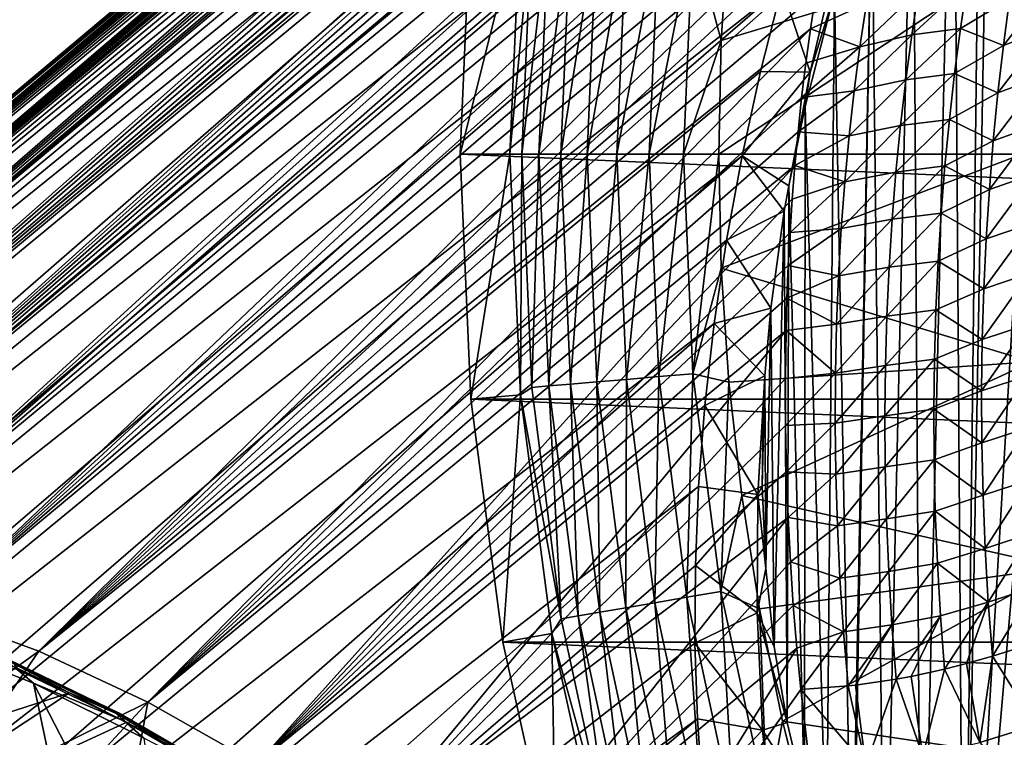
# Model space of a CAD drawing. Header units: metres. Extents: x -82 to 82, y -464 to 32.
# Tile 200 of 256: x -37.59 to -26.21, y -6.74 to 1.56. Entities that reach past the tile are written whole.
import ezdxf

# ---------------------------------------------------------------- set-up
doc = ezdxf.new("R2010")
doc.units = ezdxf.units.M
doc.layers.add('solid_K244121000C07', color=7, linetype='CONTINUOUS')

msp = doc.modelspace()

# ---------------------------------------------------------------- linework, layer by layer
at = {"layer": 'solid_K244121000C07'}
for points in [[(-24.401627, 11.833249, 22.681793), (-24.398397, 11.827691, 22.216713), (-45.731098, -6.064118, 42.259075)], [(-24.424421, 11.809448, 23.200401), (-24.401627, 11.833249, 22.681793), (-45.731098, -6.064118, 42.259075)], [(-24.398397, 11.827691, 22.216713), (-24.411844, 11.797237, 21.796106), (-45.731098, -6.064118, 42.259075)], [(-24.424421, 11.809448, 23.200401), (-45.731098, -6.064118, 42.259075), (-44.964668, -5.53183, 43.586212)], [(-24.411844, 11.797237, 21.796106), (-24.439791, 11.745022, 21.411329), (-45.731098, -6.064118, 42.259075)], [(-24.439791, 11.745022, 21.411329), (-24.480761, 11.672969, 21.054991), (-45.731098, -6.064118, 42.259075)], [(-24.470381, 11.750655, 23.778845), (-24.424421, 11.809448, 23.200401), (-44.964668, -5.53183, 43.586212)], [(-24.542604, 11.651461, 24.4203), (-24.470381, 11.750655, 23.778845), (-44.964668, -5.53183, 43.586212)], [(-24.480761, 11.672969, 21.054991), (-46.38839, -6.726477, 40.931942), (-45.731098, -6.064118, 42.259075)], [(-24.480761, 11.672969, 21.054991), (-24.533873, 11.582016, 20.72121), (-46.38839, -6.726477, 40.931942)], [(-24.589369, 11.585103, 24.765791), (-24.542604, 11.651461, 24.4203), (-44.964668, -5.53183, 43.586212)], [(-24.533873, 11.582016, 20.72121), (-24.598778, 11.472189, 20.404963), (-46.38839, -6.726477, 40.931942)], [(-24.643379, 11.506939, 25.127989), (-24.589369, 11.585103, 24.765791), (-44.964668, -5.53183, 43.586212)], [(-24.643379, 11.506939, 25.127989), (-44.964668, -5.53183, 43.586212), (-44.097301, -5.135405, 44.899044)], [(-24.704929, 11.41628, 25.507605), (-24.643379, 11.506939, 25.127989), (-44.097301, -5.135405, 44.899044)], [(-24.598778, 11.472189, 20.404963), (-24.675718, 11.342587, 20.1021), (-46.38839, -6.726477, 40.931942)], [(-24.774391, 11.312358, 25.90527), (-24.704929, 11.41628, 25.507605), (-44.097301, -5.135405, 44.899044)], [(-24.675718, 11.342587, 20.1021), (-24.765379, 11.191519, 19.809256), (-46.38839, -6.726477, 40.931942)], [(-24.851494, 11.194948, 26.32085), (-24.774391, 11.312358, 25.90527), (-44.097301, -5.135405, 44.899044)], [(-24.765379, 11.191519, 19.809256), (-24.868834, 11.016469, 19.52351), (-46.38839, -6.726477, 40.931942)], [(-24.936701, 11.063038, 26.755774), (-24.851494, 11.194948, 26.32085), (-44.097301, -5.135405, 44.899044)], [(-25.029724, 10.916414, 27.209503), (-24.936701, 11.063038, 26.755774), (-44.097301, -5.135405, 44.899044)], [(-24.868834, 11.016469, 19.52351), (-46.929409, -7.511825, 39.619106), (-46.38839, -6.726477, 40.931942)], [(-24.868834, 11.016469, 19.52351), (-24.987562, 10.814004, 19.242319), (-46.929409, -7.511825, 39.619106)], [(-25.130733, 10.754149, 27.683563), (-25.029724, 10.916414, 27.209503), (-44.097301, -5.135405, 44.899044)], [(-24.987562, 10.814004, 19.242319), (-25.123449, 10.579638, 18.963469), (-46.929409, -7.511825, 39.619106)], [(-25.130733, 10.754149, 27.683563), (-44.097301, -5.135405, 44.899044), (-43.139011, -4.879348, 46.182499)], [(-25.239656, 10.575671, 28.178085), (-25.130733, 10.754149, 27.683563), (-43.139011, -4.879348, 46.182499)], [(-25.123449, 10.579638, 18.963469), (-25.279043, 10.307326, 18.684975), (-46.929409, -7.511825, 39.619106)], [(-25.356323, 10.38034, 28.693632), (-25.239656, 10.575671, 28.178085), (-43.139011, -4.879348, 46.182499)], [(-25.480747, 10.167013, 29.23197), (-25.356323, 10.38034, 28.693632), (-43.139011, -4.879348, 46.182499)], [(-25.279043, 10.307326, 18.684975), (-25.457561, 9.989218, 18.405266), (-46.929409, -7.511825, 39.619106)], [(-25.612631, 9.935311, 29.792303), (-25.480747, 10.167013, 29.23197), (-43.139011, -4.879348, 46.182499)], [(-25.457561, 9.989218, 18.405266), (-47.34798, -8.411093, 38.335655), (-46.929409, -7.511825, 39.619106)], [(-25.457561, 9.989218, 18.405266), (-25.662466, 9.615842, 18.123384), (-47.34798, -8.411093, 38.335655)], [(-25.751869, 9.683619, 30.37759), (-25.612631, 9.935311, 29.792303), (-43.139011, -4.879348, 46.182499)], [(-25.751869, 9.683619, 30.37759), (-43.139011, -4.879348, 46.182499), (-42.099495, -4.766281, 47.423553)], [(-25.898159, 9.411427, 30.986868), (-25.751869, 9.683619, 30.37759), (-42.099495, -4.766281, 47.423553)], [(-25.662466, 9.615842, 18.123384), (-25.896393, 9.17759, 17.839987), (-47.34798, -8.411093, 38.335655)], [(-26.051275, 9.116981, 31.622734), (-25.898159, 9.411427, 30.986868), (-42.099495, -4.766281, 47.423553)], [(-25.896393, 9.17759, 17.839987), (-26.160807, 8.665146, 17.55724), (-47.34798, -8.411093, 38.335655)], [(-26.210972, 8.798468, 32.287189), (-26.051275, 9.116981, 31.622734), (-42.099495, -4.766281, 47.423553)], [(-26.320896, 8.572427, 32.74535), (-26.210972, 8.798468, 32.287189), (-42.099495, -4.766281, 47.423553)], [(-26.160807, 8.665146, 17.55724), (-47.639843, -9.415184, 37.094601), (-47.34798, -8.411093, 38.335655)], [(-26.160807, 8.665146, 17.55724), (-26.304716, 8.378092, 17.417168), (-47.639843, -9.415184, 37.094601)], [(-26.433363, 8.334263, 33.217651), (-26.320896, 8.572427, 32.74535), (-42.099495, -4.766281, 47.423553)], [(-26.304716, 8.378092, 17.417168), (-26.455378, 8.070251, 17.27841), (-47.639843, -9.415184, 37.094601)], [(-26.433363, 8.334263, 33.217651), (-42.099495, -4.766281, 47.423553), (-40.991142, -4.797558, 48.607403)], [(-26.548166, 8.083301, 33.70467), (-26.433363, 8.334263, 33.217651), (-40.991142, -4.797558, 48.607403)], [(-26.455378, 8.070251, 17.27841), (-47.801502, -10.512129, 35.910748), (-47.639843, -9.415184, 37.094601)], [(-26.455378, 8.070251, 17.27841), (-26.981066, 6.940183, 16.858562), (-47.801502, -10.512129, 35.910748)], [(-26.665228, 7.819962, 34.204121), (-26.548166, 8.083301, 33.70467), (-40.991142, -4.797558, 48.607403)], [(-26.784428, 7.542517, 34.718868), (-26.665228, 7.819962, 34.204121), (-40.991142, -4.797558, 48.607403)], [(-26.905571, 7.248824, 35.252247), (-26.784428, 7.542517, 34.718868), (-40.991142, -4.797558, 48.607403)], [(-26, 0, 15), (-26.351919, 6.691378, 15), (-25.948069, 7.577248, 15)], [(-27.029257, 6.936997, 35.805786), (-26.905571, 7.248824, 35.252247), (-40.991142, -4.797558, 48.607403)], [(-26.981066, 6.940183, 16.858562), (-27.270811, 6.273066, 16.661049), (-47.801502, -10.512129, 35.910748)], [(-27.154902, 6.607537, 36.376919), (-27.029257, 6.936997, 35.805786), (-40.991142, -4.797558, 48.607403)], [(-27.154902, 6.607537, 36.376919), (-40.991142, -4.797558, 48.607403), (-39.825054, -4.972824, 49.72224)], [(-27.280506, 6.261749, 36.962692), (-27.154902, 6.607537, 36.376919), (-39.825054, -4.972824, 49.72224)], [(-26.675877, -11.415083, 15), (-26.467833, 6.430616, 15), (-26.351919, 6.691378, 15)], [(-26, 0, 15), (-26.675877, -11.415083, 15), (-26.351919, 6.691378, 15)], [(-26.675877, -11.415083, 15), (-26.794054, 5.679936, 15), (-26.467833, 6.430616, 15)], [(-27.270811, 6.273066, 16.661049), (-27.577209, 5.525727, 16.473501), (-47.801502, -10.512129, 35.910748)], [(-27.404696, 5.899849, 37.561852), (-27.280506, 6.261749, 36.962692), (-39.825054, -4.972824, 49.72224)], [(-27.530014, 5.515538, 38.182354), (-27.404696, 5.899849, 37.561852), (-39.825054, -4.972824, 49.72224)], [(-27.169439, -10.622881, 15), (-27.265537, 4.523023, 15), (-26.794054, 5.679936, 15)], [(-26.675877, -11.415083, 15), (-27.169439, -10.622881, 15), (-26.794054, 5.679936, 15)], [(-27.577209, 5.525727, 16.473501), (-47.83139, -11.690938, 34.79591), (-47.801502, -10.512129, 35.910748)], [(-27.577209, 5.525727, 16.473501), (-27.891768, 4.703267, 16.300262), (-47.83139, -11.690938, 34.79591)], [(-27.653309, 5.115703, 38.811592), (-27.530014, 5.515538, 38.182354), (-39.825054, -4.972824, 49.72224)], [(-27.653309, 5.115703, 38.811592), (-39.825054, -4.972824, 49.72224), (-38.614853, -5.290107, 50.754963)], [(-27.770199, 4.710976, 39.432693), (-27.653309, 5.115703, 38.811592), (-38.614853, -5.290107, 50.754963)], [(-27.891768, 4.703267, 16.300262), (-28.20542, 3.814067, 16.145849), (-47.83139, -11.690938, 34.79591)], [(-27.879026, 4.306142, 40.038727), (-27.770199, 4.710976, 39.432693), (-38.614853, -5.290107, 50.754963)], [(-27.594198, -9.833681, 15), (-27.741064, 3.22494, 15), (-27.265537, 4.523023, 15)], [(-27.169439, -10.622881, 15), (-27.594198, -9.833681, 15), (-27.265537, 4.523023, 15)], [(-27.982317, 3.895262, 40.638336), (-27.879026, 4.306142, 40.038727), (-38.614853, -5.290107, 50.754963)], [(-28.078856, 3.482393, 41.225742), (-27.982317, 3.895262, 40.638336), (-38.614853, -5.290107, 50.754963)], [(-28.20542, 3.814067, 16.145849), (-47.729076, -12.937846, 33.763187), (-47.83139, -11.690938, 34.79591)], [(-28.20542, 3.814067, 16.145849), (-28.503876, 2.88458, 16.015358), (-47.729076, -12.937846, 33.763187)], [(-28.078856, 3.482393, 41.225742), (-38.614853, -5.290107, 50.754963), (-37.373409, -5.745938, 51.694687)], [(-28.167398, 3.072135, 41.794968), (-28.078856, 3.482393, 41.225742), (-37.373409, -5.745938, 51.694687)], [(-27.972286, -9.004754, 15), (-28.171867, 1.863016, 15), (-27.741064, 3.22494, 15)], [(-27.957243, -9.040811, 15), (-27.972286, -9.004754, 15), (-27.741064, 3.22494, 15)], [(-27.594198, -9.833681, 15), (-27.957243, -9.040811, 15), (-27.741064, 3.22494, 15)], [(-28.248291, 2.664595, 42.346478), (-28.167398, 3.072135, 41.794968), (-37.373409, -5.745938, 51.694687)], [(-28.503876, 2.88458, 16.015358), (-28.778862, 1.928971, 15.909184), (-47.729076, -12.937846, 33.763187)], [(-32.5, 0, -289), (-32.376324, 2.832587, -289), (32.5, 0, -289)], [(-31.803217, 2.782417, -286.852966), (-32.376324, 2.832587, -289), (-32.5, 0, -289)], [(-31.803217, 2.782417, -286.852966), (-32.5, 0, -289), (-31.9247, 0, -286.852966)], [(-32.376324, 2.832587, -289), (32.376324, 2.832587, -289), (32.5, 0, -289)], [(-31.67354, 2.695816, -286.470459), (-31.803217, 2.782417, -286.852966), (-31.9247, 0, -286.852966)], [(-28.322199, 2.258676, 42.882233), (-28.248291, 2.664595, 42.346478), (-37.373409, -5.745938, 51.694687)], [(-31.67354, 2.695816, -286.470459), (-31.9247, 0, -286.852966), (-31.788057, 0, -286.470459)], [(-31.67354, 2.695816, -286.470459), (-31.788057, 0, -286.470459), (-31.475893, 2.678993, -286.112762)], [(-31.475893, 2.678993, -286.112762), (-31.788057, 0, -286.470459), (-31.589695, 0, -286.112762)], [(-31.475893, 2.678993, -286.112762), (-31.589695, 0, -286.112762), (-31.222776, 2.65745, -285.792206)], [(-31.222776, 2.65745, -285.792206), (-31.589695, 0, -286.112762), (-31.335665, 0, -285.792206)], [(-31.222776, 2.65745, -285.792206), (-31.335665, 0, -285.792206), (-30.920967, 2.631762, -285.517365)], [(-30.920967, 2.631762, -285.517365), (-31.335665, 0, -285.792206), (-31.032763, 0, -285.517365)], [(-30.920967, 2.631762, -285.517365), (-31.032763, 0, -285.517365), (-30.578541, 2.602618, -285.295593)], [(-29.809347, 2.537149, -285.033386), (-29.480509, 1.316431, -285), (-29.392132, 2.63364, -285)], [(-25.889088, 2.398989, -285), (-29.392132, 2.63364, -285), (-29.480509, 1.316431, -285)], [(-30.578541, 2.602618, -285.295593), (-31.032763, 0, -285.517365), (-30.689098, 0, -285.295593)], [(-30.578541, 2.602618, -285.295593), (-30.689098, 0, -285.295593), (-30.204666, 2.570796, -285.132813)], [(-30.204666, 2.570796, -285.132813), (-30.689098, 0, -285.295593), (-30.313871, 0, -285.132813)], [(-30.204666, 2.570796, -285.132813), (-30.313871, 0, -285.132813), (-29.809347, 2.537149, -285.033386)], [(-29.809347, 2.537149, -285.033386), (-30.313871, 0, -285.132813), (-29.917124, 0, -285.033386)], [(-29.809347, 2.537149, -285.033386), (-29.917124, 0, -285.033386), (-29.480509, 1.316431, -285)], [(-25.889088, 2.398989, -285), (-29.480509, 1.316431, -285), (-29.509886, 0, -285)], [(-26, 0, -285), (-25.889088, 2.398989, -285), (-29.509886, 0, -285)], [(-28.389324, 1.854541, 43.402477), (-28.322199, 2.258676, 42.882233), (-37.373409, -5.745938, 51.694687)], [(-28.451332, 0.94944, 15.052127), (-28.778862, 1.928971, 15.909184), (-28.150736, 2.244538, 15.151555)], [(-28.451332, 0.94944, 15.052127), (-28.150736, 2.244538, 15.151555), (-28.171867, 1.863016, 15)], [(-27.277327, 1.381015, 44.364529), (-26.713587, 1.456798, 44.60236), (-26.637508, 1.971899, 44.037006)], [(-27.199718, 1.892516, 43.777458), (-27.277327, 1.381015, 44.364529), (-26.637508, 1.971899, 44.037006)], [(-26.147585, 1.797164, 44.64867), (-26.637508, 1.971899, 44.037006), (-26.713587, 1.456798, 44.60236)], [(-25.641649, 2.00355, 44.925224), (-26.147585, 1.797164, 44.64867), (-26.218346, 1.257059, 45.206375)], [(-25.708712, 1.456819, 45.467117), (-25.641649, 2.00355, 44.925224), (-26.218346, 1.257059, 45.206375)], [(-28.778862, 1.928971, 15.909184), (-47.495743, -14.239585, 32.823467), (-47.729076, -12.937846, 33.763187)], [(-28.778862, 1.928971, 15.909184), (-29.025888, 0.956961, 15.827845), (-47.495743, -14.239585, 32.823467)], [(-28.449827, 1.452415, 43.907356), (-28.389324, 1.854541, 43.402477), (-37.373409, -5.745938, 51.694687)], [(-28.451332, 0.94944, 15.052127), (-29.025888, 0.956961, 15.827845), (-28.778862, 1.928971, 15.909184)], [(-28.263844, -8.237563, 15), (-28.511147, 0.552625, 15), (-28.171867, 1.863016, 15)], [(-28.451332, 0.94944, 15.052127), (-28.171867, 1.863016, 15), (-28.511147, 0.552625, 15)], [(-27.803118, 1.745942, 43.694775), (-28.389324, 1.854541, 43.402477), (-28.449827, 1.452415, 43.907356)], [(-27.972286, -9.004754, 15), (-28.263844, -8.237563, 15), (-28.171867, 1.863016, 15)], [(-27.877563, 1.24387, 44.293209), (-27.277327, 1.381015, 44.364529), (-27.199718, 1.892516, 43.777458)], [(-27.877563, 1.24387, 44.293209), (-27.199718, 1.892516, 43.777458), (-27.803118, 1.745942, 43.694775)], [(-27.877563, 1.24387, 44.293209), (-27.803118, 1.745942, 43.694775), (-28.449827, 1.452415, 43.907356)], [(-26.218346, 1.257059, 45.206375), (-26.147585, 1.797164, 44.64867), (-26.713587, 1.456798, 44.60236)], [(-28.449827, 1.452415, 43.907356), (-37.373409, -5.745938, 51.694687), (-36.11409, -6.335505, 52.531193)], [(-28.503828, 1.052712, 44.396774), (-28.449827, 1.452415, 43.907356), (-36.11409, -6.335505, 52.531193)], [(-27.877563, 1.24387, 44.293209), (-28.449827, 1.452415, 43.907356), (-28.503828, 1.052712, 44.396774)], [(-27.944056, 0.732742, 44.884087), (-27.347015, 0.861044, 44.943768), (-27.277327, 1.381015, 44.364529)], [(-27.944056, 0.732742, 44.884087), (-27.277327, 1.381015, 44.364529), (-27.877563, 1.24387, 44.293209)], [(-27.347015, 0.861044, 44.943768), (-26.781984, 0.934028, 45.159744), (-26.713587, 1.456798, 44.60236)], [(-27.277327, 1.381015, 44.364529), (-27.347015, 0.861044, 44.943768), (-26.713587, 1.456798, 44.60236)], [(-26.218346, 1.257059, 45.206375), (-26.713587, 1.456798, 44.60236), (-26.781984, 0.934028, 45.159744)], [(-25.708712, 1.456819, 45.467117), (-26.218346, 1.257059, 45.206375), (-26.281004, 0.709513, 45.755093)], [(-25.767849, 0.903308, 45.999844), (-25.708712, 1.456819, 45.467117), (-26.281004, 0.709513, 45.755093)], [(-29.917124, 0, -285.033386), (-29.509886, 0, -285), (-29.480509, 1.316431, -285)], [(-26.281004, 0.709513, 45.755093), (-26.218346, 1.257059, 45.206375), (-26.781984, 0.934028, 45.159744)], [(-27.877563, 1.24387, 44.293209), (-28.503828, 1.052712, 44.396774), (-28.551649, 0.655536, 44.871014)], [(-27.944056, 0.732742, 44.884087), (-27.877563, 1.24387, 44.293209), (-28.551649, 0.655536, 44.871014)], [(-28.551649, 0.655536, 44.871014), (-28.503828, 1.052712, 44.396774), (-36.11409, -6.335505, 52.531193)], [(-29.025888, 0.956961, 15.827845), (-29.240036, -0.018982, 15.770279), (-47.495743, -14.239585, 32.823467)], [(-28.451332, 0.94944, 15.052127), (-29.240036, -0.018982, 15.770279), (-29.025888, 0.956961, 15.827845)], [(-28.451332, 0.94944, 15.052127), (-28.699934, -0.365102, 15), (-29.240036, -0.018982, 15.770279)], [(-28.451332, 0.94944, 15.052127), (-28.511147, 0.552625, 15), (-28.699934, -0.365102, 15)], [(-27.408514, 0.332473, 45.514572), (-26.842436, 0.403481, 45.708576), (-26.781984, 0.934028, 45.159744)], [(-27.347015, 0.861044, 44.943768), (-27.408514, 0.332473, 45.514572), (-26.781984, 0.934028, 45.159744)], [(-26.281004, 0.709513, 45.755093), (-26.781984, 0.934028, 45.159744), (-26.842436, 0.403481, 45.708576)], [(-28.00234, 0.212414, 45.466805), (-27.408514, 0.332473, 45.514572), (-27.347015, 0.861044, 44.943768)], [(-28.00234, 0.212414, 45.466805), (-27.347015, 0.861044, 44.943768), (-27.944056, 0.732742, 44.884087)], [(-25.767849, 0.903308, 45.999844), (-26.281004, 0.709513, 45.755093), (-26.335264, 0.154442, 46.294182)], [(-25.818766, 0.342955, 46.522793), (-25.767849, 0.903308, 45.999844), (-26.335264, 0.154442, 46.294182)], [(-27.944056, 0.732742, 44.884087), (-28.551649, 0.655536, 44.871014), (-28.593615, 0.260947, 45.330395)], [(-28.00234, 0.212414, 45.466805), (-27.944056, 0.732742, 44.884087), (-28.593615, 0.260947, 45.330395)], [(-26.335264, 0.154442, 46.294182), (-26.281004, 0.709513, 45.755093), (-26.842436, 0.403481, 45.708576)], [(-28.593615, 0.260947, 45.330395), (-28.551649, 0.655536, 44.871014), (-36.11409, -6.335505, 52.531193)], [(-28.517502, -7.416567, 15), (-28.699934, -0.365102, 15), (-28.511147, 0.552625, 15)], [(-28.263844, -8.237563, 15), (-28.517502, -7.416567, 15), (-28.511147, 0.552625, 15)], [(-27.46155, -0.204816, 46.076317), (-26.894669, -0.134934, 46.248245), (-26.842436, 0.403481, 45.708576)], [(-27.408514, 0.332473, 45.514572), (-27.46155, -0.204816, 46.076317), (-26.842436, 0.403481, 45.708576)], [(-26.335264, 0.154442, 46.294182), (-26.842436, 0.403481, 45.708576), (-26.894669, -0.134934, 46.248245)], [(-25.818766, 0.342955, 46.522793), (-26.335264, 0.154442, 46.294182), (-26.380829, -0.408217, 46.822933)], [(-25.86116, -0.224281, 47.035259), (-25.818766, 0.342955, 46.522793), (-26.380829, -0.408217, 46.822933)], [(-28.629801, -0.130727, 45.774937), (-28.593615, 0.260947, 45.330395), (-36.11409, -6.335505, 52.531193)], [(-28.00234, 0.212414, 45.466805), (-28.593615, 0.260947, 45.330395), (-28.629801, -0.130727, 45.774937)], [(-28.052147, -0.317253, 46.040737), (-27.46155, -0.204816, 46.076317), (-27.408514, 0.332473, 45.514572)], [(-28.052147, -0.317253, 46.040737), (-27.408514, 0.332473, 45.514572), (-28.00234, 0.212414, 45.466805)], [(-28.052147, -0.317253, 46.040737), (-28.00234, 0.212414, 45.466805), (-28.629801, -0.130727, 45.774937)], [(-26.380829, -0.408217, 46.822933), (-26.335264, 0.154442, 46.294182), (-26.894669, -0.134934, 46.248245)], [(32.376324, -2.832587, -289), (-32.5, 0, -289), (32.5, 0, -289)], [(32.376324, -2.832587, -289), (-32.376324, -2.832587, -289), (-32.5, 0, -289)], [(-31.9247, 0, -286.852966), (-32.5, 0, -289), (-32.376324, -2.832587, -289)], [(-31.803217, -2.782414, -286.852966), (-31.9247, 0, -286.852966), (-32.376324, -2.832587, -289)], [(-31.788057, 0, -286.470459), (-31.9247, 0, -286.852966), (-31.803217, -2.782414, -286.852966)], [(-29.917124, 0, -285.033386), (-29.809347, -2.537149, -285.033386), (-29.509886, 0, -285)], [(-29.809347, -2.537149, -285.033386), (-29.480511, -1.31641, -285), (-29.509886, 0, -285)], [(-26, 0, -285), (-29.509886, 0, -285), (-29.480511, -1.31641, -285)], [(-25.889088, -2.398989, -285), (-26, 0, -285), (-29.480511, -1.31641, -285)], [(-26, 0, 15), (-25.889088, -2.398989, 15), (-26.675877, -11.415083, 15)], [(-29.240036, -0.018982, 15.770279), (-47.133812, -15.58215, 31.986959), (-47.495743, -14.239585, 32.823467)], [(-29.240036, -0.018982, 15.770279), (-29.419197, -0.991551, 15.73525), (-47.133812, -15.58215, 31.986959)], [(-31.788057, 0, -286.470459), (-31.803217, -2.782414, -286.852966), (-31.67354, -2.695816, -286.470459)], [(-31.788057, 0, -286.470459), (-31.67354, -2.695816, -286.470459), (-31.589695, 0, -286.112762)], [(-31.67354, -2.695816, -286.470459), (-31.475893, -2.678993, -286.112762), (-31.589695, 0, -286.112762)], [(-31.589695, 0, -286.112762), (-31.475893, -2.678993, -286.112762), (-31.335665, 0, -285.792206)], [(-31.475893, -2.678993, -286.112762), (-31.222776, -2.65745, -285.792206), (-31.335665, 0, -285.792206)], [(-31.335665, 0, -285.792206), (-31.222776, -2.65745, -285.792206), (-31.032763, 0, -285.517365)], [(-31.222776, -2.65745, -285.792206), (-30.920967, -2.631762, -285.517365), (-31.032763, 0, -285.517365)], [(-31.032763, 0, -285.517365), (-30.920967, -2.631762, -285.517365), (-30.689098, 0, -285.295593)], [(-30.920967, -2.631762, -285.517365), (-30.578541, -2.602618, -285.295593), (-30.689098, 0, -285.295593)], [(-30.689098, 0, -285.295593), (-30.578541, -2.602618, -285.295593), (-30.313871, 0, -285.132813)], [(-30.578541, -2.602618, -285.295593), (-30.204666, -2.570796, -285.132813), (-30.313871, 0, -285.132813)], [(-30.313871, 0, -285.132813), (-30.204666, -2.570796, -285.132813), (-29.917124, 0, -285.033386)], [(-30.204666, -2.570796, -285.132813), (-29.809347, -2.537149, -285.033386), (-29.917124, 0, -285.033386)], [(-29.240036, -0.018982, 15.770279), (-28.751886, -0.657984, 15), (-29.419197, -0.991551, 15.73525)], [(-29.240036, -0.018982, 15.770279), (-28.699934, -0.365102, 15), (-28.751886, -0.657984, 15)], [(-28.629801, -0.130727, 45.774937), (-36.11409, -6.335505, 52.531193), (-34.851673, -7.051794, 53.254757)], [(-28.660334, -0.519184, 46.204697), (-28.629801, -0.130727, 45.774937), (-34.851673, -7.051794, 53.254757)], [(-28.052147, -0.317253, 46.040737), (-28.629801, -0.130727, 45.774937), (-28.660334, -0.519184, 46.204697)], [(-28.093203, -0.856394, 46.605183), (-27.50584, -0.750933, 46.628284), (-27.46155, -0.204816, 46.076317)], [(-28.093203, -0.856394, 46.605183), (-27.46155, -0.204816, 46.076317), (-28.052147, -0.317253, 46.040737)], [(-27.50584, -0.750933, 46.628284), (-26.938408, -0.681299, 46.778057), (-26.894669, -0.134934, 46.248245)], [(-27.46155, -0.204816, 46.076317), (-27.50584, -0.750933, 46.628284), (-26.894669, -0.134934, 46.248245)], [(-26.380829, -0.408217, 46.822933), (-26.894669, -0.134934, 46.248245), (-26.938408, -0.681299, 46.778057)], [(-25.86116, -0.224281, 47.035259), (-26.380829, -0.408217, 46.822933), (-26.417395, -0.978508, 47.340576)], [(-25.89473, -0.798415, 47.536491), (-25.86116, -0.224281, 47.035259), (-26.417395, -0.978508, 47.340576)], [(-28.052147, -0.317253, 46.040737), (-28.660334, -0.519184, 46.204697), (-28.685604, -0.904417, 46.620045)], [(-28.093203, -0.856394, 46.605183), (-28.052147, -0.317253, 46.040737), (-28.685604, -0.904417, 46.620045)], [(-28.719629, -6.571937, 15), (-28.751886, -0.657984, 15), (-28.699934, -0.365102, 15)], [(-28.517502, -7.416567, 15), (-28.719629, -6.571937, 15), (-28.699934, -0.365102, 15)], [(-26.417395, -0.978508, 47.340576), (-26.380829, -0.408217, 46.822933), (-26.938408, -0.681299, 46.778057)], [(-28.685604, -0.904417, 46.620045), (-28.660334, -0.519184, 46.204697), (-34.851673, -7.051794, 53.254757)], [(-29.419197, -0.991551, 15.73525), (-28.751886, -0.657984, 15), (-28.907841, -1.780379, 15)], [(-28.870071, -5.698134, 15), (-28.907841, -1.780379, 15), (-28.751886, -0.657984, 15)], [(-28.719629, -6.571937, 15), (-28.870071, -5.698134, 15), (-28.751886, -0.657984, 15)], [(-27.541098, -1.305976, 47.16972), (-26.97337, -1.235675, 47.297276), (-26.938408, -0.681299, 46.778057)], [(-27.50584, -0.750933, 46.628284), (-27.541098, -1.305976, 47.16972), (-26.938408, -0.681299, 46.778057)], [(-26.417395, -0.978508, 47.340576), (-26.938408, -0.681299, 46.778057), (-26.97337, -1.235675, 47.297276)], [(-28.125219, -1.405135, 47.159386), (-27.541098, -1.305976, 47.16972), (-27.50584, -0.750933, 46.628284)], [(-28.125219, -1.405135, 47.159386), (-27.50584, -0.750933, 46.628284), (-28.093203, -0.856394, 46.605183)], [(-28.705938, -1.286369, 47.021301), (-28.685604, -0.904417, 46.620045), (-34.851673, -7.051794, 53.254757)], [(-28.093203, -0.856394, 46.605183), (-28.685604, -0.904417, 46.620045), (-28.705938, -1.286369, 47.021301)], [(-28.125219, -1.405135, 47.159386), (-28.093203, -0.856394, 46.605183), (-28.705938, -1.286369, 47.021301)], [(-25.89473, -0.798415, 47.536491), (-26.417395, -0.978508, 47.340576), (-26.444653, -1.556442, 47.846252)], [(-25.919168, -1.379429, 48.025646), (-25.89473, -0.798415, 47.536491), (-26.444653, -1.556442, 47.846252)], [(-29.419197, -0.991551, 15.73525), (-29.562916, -1.955799, 15.721911), (-47.133812, -15.58215, 31.986959)], [(-29.419197, -0.991551, 15.73525), (-28.907841, -1.780379, 15), (-29.562916, -1.955799, 15.721911)], [(-26.444653, -1.556442, 47.846252), (-26.417395, -0.978508, 47.340576), (-26.97337, -1.235675, 47.297276)], [(-27.567017, -1.870021, 47.699772), (-26.999262, -1.7981, 47.805077), (-26.97337, -1.235675, 47.297276)], [(-27.541098, -1.305976, 47.16972), (-27.567017, -1.870021, 47.699772), (-26.97337, -1.235675, 47.297276)], [(-26.444653, -1.556442, 47.846252), (-26.97337, -1.235675, 47.297276), (-26.999262, -1.7981, 47.805077)], [(-28.721222, -1.66459, 47.408352), (-28.705938, -1.286369, 47.021301), (-34.851673, -7.051794, 53.254757)], [(-29.809347, -2.537149, -285.033386), (-29.392134, -2.633607, -285), (-29.480511, -1.31641, -285)], [(-25.889088, -2.398989, -285), (-29.480511, -1.31641, -285), (-29.392134, -2.633607, -285)], [(-28.125219, -1.405135, 47.159386), (-28.705938, -1.286369, 47.021301), (-28.721222, -1.66459, 47.408352)], [(-28.147894, -1.96359, 47.702515), (-27.567017, -1.870021, 47.699772), (-27.541098, -1.305976, 47.16972)], [(-28.147894, -1.96359, 47.702515), (-27.541098, -1.305976, 47.16972), (-28.125219, -1.405135, 47.159386)], [(-28.147894, -1.96359, 47.702515), (-28.125219, -1.405135, 47.159386), (-28.721222, -1.66459, 47.408352)], [(-25.919168, -1.379429, 48.025646), (-26.444653, -1.556442, 47.846252), (-26.462282, -2.141993, 48.339035)], [(-25.934155, -1.967261, 48.501812), (-25.919168, -1.379429, 48.025646), (-26.462282, -2.141993, 48.339035)], [(-26.462282, -2.141993, 48.339035), (-26.444653, -1.556442, 47.846252), (-26.999262, -1.7981, 47.805077)], [(-28.731747, -2.038987, 47.781483), (-28.721222, -1.66459, 47.408352), (-34.851673, -7.051794, 53.254757)], [(-28.147894, -1.96359, 47.702515), (-28.721222, -1.66459, 47.408352), (-28.731747, -2.038987, 47.781483)], [(-29.562916, -1.955799, 15.721911), (-28.907841, -1.780379, 15), (-28.975538, -2.560683, 15)], [(-28.967525, -4.788935, 15), (-28.975538, -2.560683, 15), (-28.907841, -1.780379, 15)], [(-28.870071, -5.698134, 15), (-28.967525, -4.788935, 15), (-28.907841, -1.780379, 15)], [(-27.583279, -2.443122, 48.217533), (-27.015781, -2.368582, 48.300571), (-26.999262, -1.7981, 47.805077)], [(-27.567017, -1.870021, 47.699772), (-27.583279, -2.443122, 48.217533), (-26.999262, -1.7981, 47.805077)], [(-26.462282, -2.141993, 48.339035), (-26.999262, -1.7981, 47.805077), (-27.015781, -2.368582, 48.300571)], [(-28.160904, -2.531855, 48.233669), (-27.583279, -2.443122, 48.217533), (-27.567017, -1.870021, 47.699772)], [(-28.160904, -2.531855, 48.233669), (-27.567017, -1.870021, 47.699772), (-28.147894, -1.96359, 47.702515)], [(-29.562916, -1.955799, 15.721911), (-46.647621, -16.949772, 31.263393), (-47.133812, -15.58215, 31.986959)], [(-29.562916, -1.955799, 15.721911), (-29.670658, -2.906637, 15.728761), (-46.647621, -16.949772, 31.263393)], [(-28.731747, -2.038987, 47.781483), (-34.851673, -7.051794, 53.254757), (-33.598278, -7.887992, 53.858376)], [(-28.739471, -2.593437, 48.315926), (-28.731747, -2.038987, 47.781483), (-33.598278, -7.887992, 53.858376)], [(-29.562916, -1.955799, 15.721911), (-28.975538, -2.560683, 15), (-29.670658, -2.906637, 15.728761)], [(-28.160904, -2.531855, 48.233669), (-28.731747, -2.038987, 47.781483), (-28.739471, -2.593437, 48.315926)], [(-28.160904, -2.531855, 48.233669), (-28.147894, -1.96359, 47.702515), (-28.731747, -2.038987, 47.781483)], [(-25.934155, -1.967261, 48.501812), (-26.462282, -2.141993, 48.339035), (-26.469952, -2.73509, 48.817894)], [(-25.939373, -2.5618, 48.963982), (-25.934155, -1.967261, 48.501812), (-26.469952, -2.73509, 48.817894)], [(-26.469952, -2.73509, 48.817894), (-26.462282, -2.141993, 48.339035), (-27.015781, -2.368582, 48.300571)], [(-27.589546, -3.025298, 48.721992), (-27.022608, -2.947088, 48.782776), (-27.015781, -2.368582, 48.300571)], [(-27.583279, -2.443122, 48.217533), (-27.589546, -3.025298, 48.721992), (-27.015781, -2.368582, 48.300571)], [(-26.469952, -2.73509, 48.817894), (-27.015781, -2.368582, 48.300571), (-27.022608, -2.947088, 48.782776)], [(-25.889088, -2.398989, -285), (-29.392134, -2.633607, -285), (-29.244589, -3.948099, -285)], [(-25.557297, -4.777509, -285), (-25.889088, -2.398989, -285), (-29.244589, -3.948099, -285)], [(-28.163906, -3.110002, 48.75185), (-27.589546, -3.025298, 48.721992), (-27.583279, -2.443122, 48.217533)], [(-28.163906, -3.110002, 48.75185), (-27.583279, -2.443122, 48.217533), (-28.160904, -2.531855, 48.233669)], [(-25.889088, -2.398989, 15), (-25.842892, -12.551322, 15), (-26.675877, -11.415083, 15)], [(-28.737574, -3.138461, 48.820267), (-28.739471, -2.593437, 48.315926), (-33.598278, -7.887992, 53.858376)], [(-30.920967, -2.631762, -285.517365), (-30.586384, -5.244562, -285.517365), (-30.578541, -2.602618, -285.295593)], [(-30.586384, -5.244562, -285.517365), (-30.247663, -5.186483, -285.295593), (-30.578541, -2.602618, -285.295593)], [(-30.578541, -2.602618, -285.295593), (-30.247663, -5.186483, -285.295593), (-30.204666, -2.570796, -285.132813)], [(-30.247663, -5.186483, -285.295593), (-29.877834, -5.123069, -285.132813), (-30.204666, -2.570796, -285.132813)], [(-30.204666, -2.570796, -285.132813), (-29.877834, -5.123069, -285.132813), (-29.809347, -2.537149, -285.033386)], [(-29.877834, -5.123069, -285.132813), (-29.486794, -5.056018, -285.033386), (-29.809347, -2.537149, -285.033386)], [(-29.809347, -2.537149, -285.033386), (-29.486794, -5.056018, -285.033386), (-29.392134, -2.633607, -285)], [(-29.056557, -3.934618, 15.054989), (-29.670658, -2.906637, 15.728761), (-28.975538, -2.560683, 15)], [(-29.056557, -3.934618, 15.054989), (-28.975538, -2.560683, 15), (-28.991245, -2.837906, 15)], [(-29.009256, -3.838166, 15), (-28.991245, -2.837906, 15), (-28.975538, -2.560683, 15)], [(-28.967525, -4.788935, 15), (-29.009256, -3.838166, 15), (-28.975538, -2.560683, 15)], [(-28.160904, -2.531855, 48.233669), (-28.739471, -2.593437, 48.315926), (-28.737574, -3.138461, 48.820267)], [(-28.163906, -3.110002, 48.75185), (-28.160904, -2.531855, 48.233669), (-28.737574, -3.138461, 48.820267)], [(-25.939373, -2.5618, 48.963982), (-26.469952, -2.73509, 48.817894), (-26.467318, -3.335607, 49.281727)], [(-25.934483, -3.162876, 49.411076), (-25.939373, -2.5618, 48.963982), (-26.467318, -3.335607, 49.281727)], [(-31.67354, -2.695816, -286.470459), (-31.803217, -2.782414, -286.852966), (-31.330814, -5.372208, -286.470459)], [(-31.67354, -2.695816, -286.470459), (-31.330814, -5.372208, -286.470459), (-31.475893, -2.678993, -286.112762)], [(-31.475893, -2.678993, -286.112762), (-31.135307, -5.338685, -286.112762), (-31.222776, -2.65745, -285.792206)], [(-31.330814, -5.372208, -286.470459), (-31.135307, -5.338685, -286.112762), (-31.475893, -2.678993, -286.112762)], [(-31.222776, -2.65745, -285.792206), (-30.88493, -5.295753, -285.792206), (-30.920967, -2.631762, -285.517365)], [(-31.135307, -5.338685, -286.112762), (-30.88493, -5.295753, -285.792206), (-31.222776, -2.65745, -285.792206)], [(-30.88493, -5.295753, -285.792206), (-30.586384, -5.244562, -285.517365), (-30.920967, -2.631762, -285.517365)], [(-29.486794, -5.056018, -285.033386), (-29.244589, -3.948099, -285), (-29.392134, -2.633607, -285)], [(-31.803217, -2.782414, -286.852966), (-32.376324, -2.832587, -289), (-32.006245, -5.643612, -289)], [(32.006245, -5.643612, -289), (-32.006245, -5.643612, -289), (-32.376324, -2.832587, -289)], [(32.376324, -2.832587, -289), (32.006245, -5.643612, -289), (-32.376324, -2.832587, -289)], [(-31.439693, -5.543659, -286.852966), (-31.803217, -2.782414, -286.852966), (-32.006245, -5.643612, -289)], [(-31.330814, -5.372208, -286.470459), (-31.803217, -2.782414, -286.852966), (-31.439693, -5.543659, -286.852966)], [(-29.056557, -3.934618, 15.054989), (-28.991245, -2.837906, 15), (-29.009256, -3.838166, 15)], [(-26.467318, -3.335607, 49.281727), (-26.469952, -2.73509, 48.817894), (-27.022608, -2.947088, 48.782776)], [(-29.670658, -2.906637, 15.728761), (-29.742973, -3.841323, 15.754727), (-46.647621, -16.949772, 31.263393)], [(-29.056557, -3.934618, 15.054989), (-29.742973, -3.841323, 15.754727), (-29.670658, -2.906637, 15.728761)], [(-27.589546, -3.025298, 48.721992), (-27.585463, -3.616533, 49.212051), (-27.022608, -2.947088, 48.782776)], [(-27.585463, -3.616533, 49.212051), (-27.019407, -3.533546, 49.250637), (-27.022608, -2.947088, 48.782776)], [(-26.467318, -3.335607, 49.281727), (-27.022608, -2.947088, 48.782776), (-27.019407, -3.533546, 49.250637)], [(-28.156528, -3.698076, 49.25597), (-27.589546, -3.025298, 48.721992), (-28.163906, -3.110002, 48.75185)], [(-28.156528, -3.698076, 49.25597), (-27.585463, -3.616533, 49.212051), (-27.589546, -3.025298, 48.721992)], [(-28.726904, -3.673745, 49.295433), (-28.737574, -3.138461, 48.820267), (-33.598278, -7.887992, 53.858376)], [(-28.163906, -3.110002, 48.75185), (-28.737574, -3.138461, 48.820267), (-28.726904, -3.673745, 49.295433)], [(-28.156528, -3.698076, 49.25597), (-28.163906, -3.110002, 48.75185), (-28.726904, -3.673745, 49.295433)], [(-25.934483, -3.162876, 49.411076), (-26.467318, -3.335607, 49.281727), (-26.454021, -3.94334, 49.729301)], [(-25.919146, -3.770231, 49.841892), (-25.934483, -3.162876, 49.411076), (-26.454021, -3.94334, 49.729301)], [(-26.454021, -3.94334, 49.729301), (-26.467318, -3.335607, 49.281727), (-27.019407, -3.533546, 49.250637)], [(-28.138374, -4.296072, 49.744827), (-27.585463, -3.616533, 49.212051), (-28.156528, -3.698076, 49.25597)], [(-28.138374, -4.296072, 49.744827), (-27.570642, -4.216752, 49.686497), (-27.585463, -3.616533, 49.212051)], [(-27.585463, -3.616533, 49.212051), (-27.570642, -4.216752, 49.686497), (-27.019407, -3.533546, 49.250637)], [(-27.570642, -4.216752, 49.686497), (-27.005825, -4.127813, 49.702984), (-27.019407, -3.533546, 49.250637)], [(-26.454021, -3.94334, 49.729301), (-27.019407, -3.533546, 49.250637), (-27.005825, -4.127813, 49.702984)], [(-28.708246, -4.198939, 49.742317), (-28.726904, -3.673745, 49.295433), (-33.598278, -7.887992, 53.858376)], [(-28.156528, -3.698076, 49.25597), (-28.726904, -3.673745, 49.295433), (-28.708246, -4.198939, 49.742317)], [(-28.138374, -4.296072, 49.744827), (-28.156528, -3.698076, 49.25597), (-28.708246, -4.198939, 49.742317)], [(-29.742973, -3.841323, 15.754727), (-46.041779, -18.329327, 30.659777), (-46.647621, -16.949772, 31.263393)], [(-29.742973, -3.841323, 15.754727), (-29.780869, -4.757768, 15.799009), (-46.041779, -18.329327, 30.659777)], [(-29.056557, -3.934618, 15.054989), (-29.780869, -4.757768, 15.799009), (-29.742973, -3.841323, 15.754727)], [(-29.056557, -3.934618, 15.054989), (-29.009256, -3.838166, 15), (-28.967525, -4.788935, 15)], [(-25.919146, -3.770231, 49.841892), (-26.454021, -3.94334, 49.729301), (-26.429684, -4.558008, 50.159309)], [(-25.893003, -4.383529, 50.255161), (-25.919146, -3.770231, 49.841892), (-26.429684, -4.558008, 50.159309)], [(-29.056557, -3.934618, 15.054989), (-29.067141, -5.30526, 15.156316), (-29.780869, -4.757768, 15.799009)], [(-29.486794, -5.056018, -285.033386), (-29.037975, -5.256369, -285), (-29.244589, -3.948099, -285)], [(-25.557297, -4.777509, -285), (-29.244589, -3.948099, -285), (-29.037975, -5.256369, -285)], [(-29.056557, -3.934618, 15.054989), (-28.967525, -4.788935, 15), (-29.067141, -5.30526, 15.156316)], [(-26.429684, -4.558008, 50.159309), (-26.454021, -3.94334, 49.729301), (-27.005825, -4.127813, 49.702984)], [(-28.708246, -4.198939, 49.742317), (-33.598278, -7.887992, 53.858376), (-32.369793, -8.833484, 54.334412)], [(-28.681725, -4.713336, 50.161381), (-28.708246, -4.198939, 49.742317), (-32.369793, -8.833484, 54.334412)], [(-28.138374, -4.296072, 49.744827), (-28.708246, -4.198939, 49.742317), (-28.681725, -4.713336, 50.161381)], [(-27.570642, -4.216752, 49.686497), (-27.544676, -4.825824, 50.144012), (-27.005825, -4.127813, 49.702984)], [(-27.544676, -4.825824, 50.144012), (-26.981485, -4.729688, 50.13855), (-27.005825, -4.127813, 49.702984)], [(-26.429684, -4.558008, 50.159309), (-27.005825, -4.127813, 49.702984), (-26.981485, -4.729688, 50.13855)], [(-28.109009, -4.903946, 50.217102), (-28.138374, -4.296072, 49.744827), (-28.681725, -4.713336, 50.161381)], [(-28.109009, -4.903946, 50.217102), (-27.570642, -4.216752, 49.686497), (-28.138374, -4.296072, 49.744827)], [(-28.109009, -4.903946, 50.217102), (-27.544676, -4.825824, 50.144012), (-27.570642, -4.216752, 49.686497)], [(-25.893003, -4.383529, 50.255161), (-26.429684, -4.558008, 50.159309), (-26.393913, -5.17924, 50.570313)], [(-25.855692, -5.002336, 50.649483), (-25.893003, -4.383529, 50.255161), (-26.393913, -5.17924, 50.570313)], [(-26.393913, -5.17924, 50.570313), (-26.429684, -4.558008, 50.159309), (-26.981485, -4.729688, 50.13855)], [(-29.780869, -4.757768, 15.799009), (-29.785273, -5.654335, 15.860663), (-46.041779, -18.329327, 30.659777)], [(-28.648594, -5.217366, 50.554245), (-28.681725, -4.713336, 50.161381), (-32.369793, -8.833484, 54.334412)], [(-29.067141, -5.30526, 15.156316), (-29.785273, -5.654335, 15.860663), (-29.780869, -4.757768, 15.799009)], [(-25.557297, -4.777509, -285), (-29.037975, -5.256369, -285), (-28.772671, -6.554904, -285)], [(-25.007458, -7.115266, -285), (-25.557297, -4.777509, -285), (-28.772671, -6.554904, -285)], [(-28.109009, -4.903946, 50.217102), (-28.681725, -4.713336, 50.161381), (-28.648594, -5.217366, 50.554245)], [(-27.544676, -4.825824, 50.144012), (-27.50712, -5.443551, 50.583149), (-26.981485, -4.729688, 50.13855)], [(-27.50712, -5.443551, 50.583149), (-26.945993, -5.338891, 50.555958), (-26.981485, -4.729688, 50.13855)], [(-26.393913, -5.17924, 50.570313), (-26.981485, -4.729688, 50.13855), (-26.945993, -5.338891, 50.555958)], [(-29.067141, -5.30526, 15.156316), (-28.967525, -4.788935, 15), (-28.870071, -5.698134, 15)], [(-28.067961, -5.521596, 50.671345), (-27.544676, -4.825824, 50.144012), (-28.109009, -4.903946, 50.217102)], [(-28.067961, -5.521596, 50.671345), (-27.50712, -5.443551, 50.583149), (-27.544676, -4.825824, 50.144012)], [(-28.067961, -5.521596, 50.671345), (-28.109009, -4.903946, 50.217102), (-28.648594, -5.217366, 50.554245)], [(-25.855692, -5.002336, 50.649483), (-26.393913, -5.17924, 50.570313), (-26.346289, -5.806511, 50.960739)], [(-26.014242, -5.699769, 50.992481), (-25.855692, -5.002336, 50.649483), (-26.346289, -5.806511, 50.960739)], [(-30.247663, -5.186483, -285.295593), (-29.698853, -7.73298, -285.295593), (-29.877834, -5.123069, -285.132813)], [(-29.877834, -5.123069, -285.132813), (-29.335732, -7.638431, -285.132813), (-29.486794, -5.056018, -285.033386)], [(-29.698853, -7.73298, -285.295593), (-29.335732, -7.638431, -285.132813), (-29.877834, -5.123069, -285.132813)], [(-29.486794, -5.056018, -285.033386), (-28.951788, -7.538459, -285.033386), (-29.037975, -5.256369, -285)], [(-29.335732, -7.638431, -285.132813), (-28.951788, -7.538459, -285.033386), (-29.486794, -5.056018, -285.033386)], [(-28.608952, -5.710354, 50.921356), (-28.648594, -5.217366, 50.554245), (-32.369793, -8.833484, 54.334412)], [(-30.586384, -5.244562, -285.517365), (-30.031427, -7.819575, -285.517365), (-30.247663, -5.186483, -285.295593)], [(-30.031427, -7.819575, -285.517365), (-29.698853, -7.73298, -285.295593), (-30.247663, -5.186483, -285.295593)], [(-28.067961, -5.521596, 50.671345), (-28.648594, -5.217366, 50.554245), (-28.608952, -5.710354, 50.921356)], [(-26.393913, -5.17924, 50.570313), (-26.945993, -5.338891, 50.555958), (-26.898924, -5.955006, 50.95369)], [(-26.644045, -5.890937, 50.950005), (-26.393913, -5.17924, 50.570313), (-26.898924, -5.955006, 50.95369)], [(-26.644045, -5.890937, 50.950005), (-26.346289, -5.806511, 50.960739), (-26.393913, -5.17924, 50.570313)], [(-39.649437, -7.377993, 47.706432), (-37.373409, -5.745938, 51.694687), (-38.614853, -5.290107, 50.754963)], [(-31.330814, -5.372208, -286.470459), (-30.76235, -8.009893, -286.470459), (-31.135307, -5.338685, -286.112762)], [(-31.135307, -5.338685, -286.112762), (-30.570389, -7.95991, -286.112762), (-30.88493, -5.295753, -285.792206)], [(-30.76235, -8.009893, -286.470459), (-30.570389, -7.95991, -286.112762), (-31.135307, -5.338685, -286.112762)], [(-30.88493, -5.295753, -285.792206), (-30.324554, -7.8959, -285.792206), (-30.586384, -5.244562, -285.517365)], [(-30.570389, -7.95991, -286.112762), (-30.324554, -7.8959, -285.792206), (-30.88493, -5.295753, -285.792206)], [(-30.324554, -7.8959, -285.792206), (-30.031427, -7.819575, -285.517365), (-30.586384, -5.244562, -285.517365)], [(-29.067141, -5.30526, 15.156316), (-29.003111, -6.660633, 15.30165), (-29.785273, -5.654335, 15.860663)], [(-29.067141, -5.30526, 15.156316), (-28.870071, -5.698134, 15), (-28.719629, -6.571937, 15)], [(-29.067141, -5.30526, 15.156316), (-28.719629, -6.571937, 15), (-29.003111, -6.660633, 15.30165)], [(-28.951788, -7.538459, -285.033386), (-28.772671, -6.554904, -285), (-29.037975, -5.256369, -285)], [(-27.50712, -5.443551, 50.583149), (-27.457502, -6.069602, 51.0023), (-26.945993, -5.338891, 50.555958)], [(-27.457502, -6.069602, 51.0023), (-27.286167, -6.038192, 50.981518), (-26.945993, -5.338891, 50.555958)], [(-27.286167, -6.038192, 50.981518), (-26.898924, -5.955006, 50.95369), (-26.945993, -5.338891, 50.555958)], [(-31.330814, -5.372208, -286.470459), (-31.439693, -5.543659, -286.852966), (-30.76235, -8.009893, -286.470459)], [(-28.014723, -6.148801, 51.105934), (-27.50712, -5.443551, 50.583149), (-28.067961, -5.521596, 50.671345)], [(-27.929461, -6.138977, 51.086475), (-27.50712, -5.443551, 50.583149), (-28.014723, -6.148801, 51.105934)], [(-27.929461, -6.138977, 51.086475), (-27.457502, -6.069602, 51.0023), (-27.50712, -5.443551, 50.583149)], [(-31.439693, -5.543659, -286.852966), (-32.006245, -5.643612, -289), (-31.392572, -8.411682, -289)], [(-30.836893, -8.262715, -286.852966), (-31.439693, -5.543659, -286.852966), (-31.392572, -8.411682, -289)], [(-30.76235, -8.009893, -286.470459), (-31.439693, -5.543659, -286.852966), (-30.836893, -8.262715, -286.852966)], [(-28.067961, -5.521596, 50.671345), (-28.608952, -5.710354, 50.921356), (-28.562752, -6.191542, 51.26305)], [(-28.014723, -6.148801, 51.105934), (-28.067961, -5.521596, 50.671345), (-28.562752, -6.191542, 51.26305)], [(-29.785273, -5.654335, 15.860663), (-29.757446, -6.53009, 15.939091), (-46.041779, -18.329327, 30.659777)], [(-38.697357, -5.617827, 51.498196), (-36.891781, -8.706968, 50.637718), (-37.973957, -8.2507, 49.872646)], [(-38.697357, -5.617827, 51.498196), (-37.435753, -6.117861, 52.419392), (-36.891781, -8.706968, 50.637718)], [(-37.622364, -5.959667, 52.385025), (-37.435753, -6.117861, 52.419392), (-38.697357, -5.617827, 51.498196)], [(31.392572, -8.411682, -289), (-31.392572, -8.411682, -289), (-32.006245, -5.643612, -289)], [(32.006245, -5.643612, -289), (31.392572, -8.411682, -289), (-32.006245, -5.643612, -289)], [(-29.003111, -6.660633, 15.30165), (-29.757446, -6.53009, 15.939091), (-29.785273, -5.654335, 15.860663)], [(-39.649437, -7.377993, 47.706432), (-38.625031, -7.578025, 48.643532), (-37.373409, -5.745938, 51.694687)], [(-38.625031, -7.578025, 48.643532), (-36.11409, -6.335505, 52.531193), (-37.373409, -5.745938, 51.694687)], [(-28.608952, -5.710354, 50.921356), (-32.369793, -8.833484, 54.334412), (-31.177454, -9.879592, 54.678535)], [(-28.562752, -6.191542, 51.26305), (-28.608952, -5.710354, 50.921356), (-31.177454, -9.879592, 54.678535)], [(-26.490885, -6.804953, 51.491962), (-26.346289, -5.806511, 50.960739), (-26.644045, -5.890937, 50.950005)], [(-26.490885, -6.804953, 51.491962), (-25.841604, -6.604433, 51.521042), (-26.346289, -5.806511, 50.960739)], [(-25.841604, -6.604433, 51.521042), (-26.014242, -5.699769, 50.992481), (-26.346289, -5.806511, 50.960739)], [(-37.771824, -5.836691, 52.676373), (-37.673569, -5.921303, 52.887329), (-37.018185, -6.230306, 53.320671)], [(-37.771824, -5.836691, 52.676373), (-37.018185, -6.230306, 53.320671), (-36.507191, -6.44615, 53.500431)], [(-37.771824, -5.836691, 52.676373), (-36.507191, -6.44615, 53.500431), (-37.709347, -5.85278, 52.57658)], [(-37.709347, -5.85278, 52.57658), (-36.451, -6.459209, 53.396545), (-37.658569, -5.894559, 52.477604)], [(-36.507191, -6.44615, 53.500431), (-36.451, -6.459209, 53.396545), (-37.709347, -5.85278, 52.57658)], [(-37.658569, -5.894559, 52.477604), (-36.407967, -6.497257, 53.292519), (-37.622364, -5.959667, 52.385025)], [(-36.451, -6.459209, 53.396545), (-36.407967, -6.497257, 53.292519), (-37.658569, -5.894559, 52.477604)], [(-26.490885, -6.804953, 51.491962), (-26.644045, -5.890937, 50.950005), (-26.898924, -5.955006, 50.95369)], [(-41.538292, -7.690336, 58.428379), (-37.018185, -6.230306, 53.320671), (-37.673569, -5.921303, 52.887329)], [(-37.622364, -5.959667, 52.385025), (-36.38052, -6.558142, 53.194233), (-37.435753, -6.117861, 52.419392)], [(-36.407967, -6.497257, 53.292519), (-36.38052, -6.558142, 53.194233), (-37.622364, -5.959667, 52.385025)], [(-27.150578, -6.962185, 51.54398), (-26.898924, -5.955006, 50.95369), (-27.286167, -6.038192, 50.981518)], [(-27.150578, -6.962185, 51.54398), (-26.490885, -6.804953, 51.491962), (-26.898924, -5.955006, 50.95369)], [(-37.435753, -6.117861, 52.419392), (-35.800468, -9.283686, 51.302219), (-36.891781, -8.706968, 50.637718)], [(-37.435753, -6.117861, 52.419392), (-36.160389, -6.751248, 53.233223), (-35.800468, -9.283686, 51.302219)], [(-36.38052, -6.558142, 53.194233), (-36.160389, -6.751248, 53.233223), (-37.435753, -6.117861, 52.419392)], [(-27.808472, -7.07322, 51.676136), (-27.929461, -6.138977, 51.086475), (-28.014723, -6.148801, 51.105934)], [(-27.808472, -7.07322, 51.676136), (-27.457502, -6.069602, 51.0023), (-27.929461, -6.138977, 51.086475)], [(-27.808472, -7.07322, 51.676136), (-27.150578, -6.962185, 51.54398), (-27.457502, -6.069602, 51.0023)], [(-27.150578, -6.962185, 51.54398), (-27.286167, -6.038192, 50.981518), (-27.457502, -6.069602, 51.0023)], [(-41.538292, -7.690336, 58.428379), (-40.243965, -8.360312, 59.22937), (-37.018185, -6.230306, 53.320671)], [(-40.243965, -8.360312, 59.22937), (-36.361034, -6.572789, 53.725212), (-37.018185, -6.230306, 53.320671)], [(-36.507191, -6.44615, 53.500431), (-37.018185, -6.230306, 53.320671), (-36.361034, -6.572789, 53.725212)], [(-28.449654, -7.156753, 51.898945), (-28.562752, -6.191542, 51.26305), (-31.177454, -9.879592, 54.678535)], [(-27.808472, -7.07322, 51.676136), (-28.014723, -6.148801, 51.105934), (-28.562752, -6.191542, 51.26305)], [(-27.808472, -7.07322, 51.676136), (-28.562752, -6.191542, 51.26305), (-28.449654, -7.156753, 51.898945)], [(-38.625031, -7.578025, 48.643532), (-37.566109, -7.907969, 49.49913), (-36.11409, -6.335505, 52.531193)], [(-37.566109, -7.907969, 49.49913), (-36.483086, -8.364591, 50.264809), (-36.11409, -6.335505, 52.531193)], [(-36.483086, -8.364591, 50.264809), (-34.851673, -7.051794, 53.254757), (-36.11409, -6.335505, 52.531193)], [(-36.507191, -6.44615, 53.500431), (-36.361034, -6.572789, 53.725212), (-35.703915, -6.947816, 54.099842)], [(-36.507191, -6.44615, 53.500431), (-35.703915, -6.947816, 54.099842), (-35.240517, -7.178179, 54.214203)], [(-36.507191, -6.44615, 53.500431), (-35.240517, -7.178179, 54.214203), (-36.451, -6.459209, 53.396545)], [(-36.451, -6.459209, 53.396545), (-35.19062, -7.1876, 54.10677), (-36.407967, -6.497257, 53.292519)], [(-35.240517, -7.178179, 54.214203), (-35.19062, -7.1876, 54.10677), (-36.451, -6.459209, 53.396545)], [(-29.757446, -6.53009, 15.939091), (-45.323975, -19.703331, 30.183741), (-46.041779, -18.329327, 30.659777)], [(-29.757446, -6.53009, 15.939091), (-29.698698, -7.383916, 16.03373), (-45.323975, -19.703331, 30.183741)], [(-40.243965, -8.360312, 59.22937), (-35.703915, -6.947816, 54.099842), (-36.361034, -6.572789, 53.725212)], [(-36.407967, -6.497257, 53.292519), (-35.155342, -7.221165, 53.998375), (-36.38052, -6.558142, 53.194233)], [(-35.19062, -7.1876, 54.10677), (-35.155342, -7.221165, 53.998375), (-36.407967, -6.497257, 53.292519)], [(-36.38052, -6.558142, 53.194233), (-35.136673, -7.276979, 53.895145), (-36.160389, -6.751248, 53.233223)], [(-35.155342, -7.221165, 53.998375), (-35.136673, -7.276979, 53.895145), (-36.38052, -6.558142, 53.194233)], [(-29.003111, -6.660633, 15.30165), (-29.698698, -7.383916, 16.03373), (-29.757446, -6.53009, 15.939091)], [(-29.003111, -6.660633, 15.30165), (-28.719629, -6.571937, 15), (-28.517502, -7.416567, 15)], [(-28.951788, -7.538459, -285.033386), (-28.449326, -7.840224, -285), (-28.772671, -6.554904, -285)], [(-25.007458, -7.115266, -285), (-28.772671, -6.554904, -285), (-28.449326, -7.840224, -285)], [(-29.003111, -6.660633, 15.30165), (-28.863514, -7.993869, 15.491671), (-29.698698, -7.383916, 16.03373)], [(-29.003111, -6.660633, 15.30165), (-28.517502, -7.416567, 15), (-28.863514, -7.993869, 15.491671)], [(-25.833954, -7.58094, 51.976437), (-25.841604, -6.604433, 51.521042), (-26.490885, -6.804953, 51.491962)]]:
    msp.add_3dface(points, dxfattribs=at)

doc.saveas('drawing.dxf')
